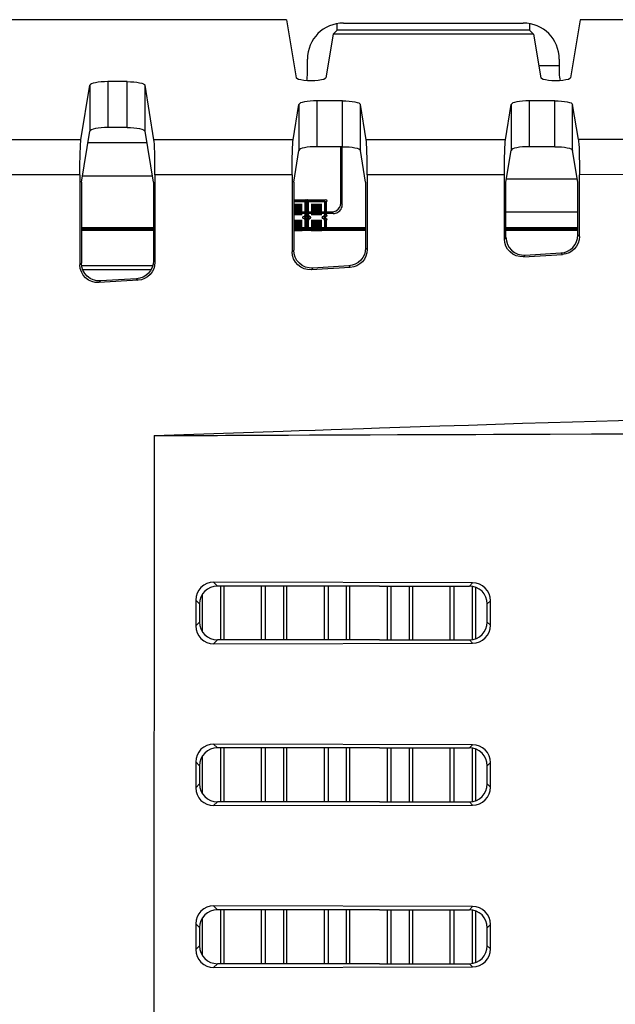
# Model space of a CAD drawing. Header units: millimetres. Extents: x 0 to 1682, y 0 to 1188.
# Tile 43 of 46: x 1423 to 1456, y 703 to 758. Entities that reach past the tile are written whole.
import ezdxf

# ---------------------------------------------------------------- set-up
doc = ezdxf.new("R2010")
doc.units = ezdxf.units.MM
doc.header["$LTSCALE"] = 92.51
for name, color, linetype in [('BASE_PCB_V00-TOPRC-SHAPE', 7, 'CONTINUOUS'), ('FFC_01-15W_MDP_240513-SHAPE', 7, 'CONTINUOUS'), ('FFC_02-185W-SHAPE', 7, 'CONTINUOUS'), ('FFC_02-185W_MDP_240513-SHAPE', 7, 'CONTINUOUS'), ('HEATSINK_RTW-SHAPE', 7, 'CONTINUOUS'), ('RC1900WD-FRONT_COVE7-2404-SHAPE', 7, 'CONTINUOUS'), ('REAR_CASE-RC19W-SHAPE', 7, 'CONTINUOUS'), ('REAR_COVER_RC1500WD-SHAPE', 7, 'CONTINUOUS'), ('TF31-60S-0_5SH_PRT_PRT_PR-SHAPE', 7, 'CONTINUOUS')]:
    doc.layers.add(name, color=color, linetype=linetype)

msp = doc.modelspace()

# ---------------------------------------------------------------- linework, layer by layer
at = {"layer": 'BASE_PCB_V00-TOPRC-SHAPE', "color": 7, "linetype": 'Continuous'}
for p, q in [((1430.51, 746.38), (1426.511, 746.38)), ((1442.31, 746.38), (1438.311, 746.38)), ((1454.108, 746.38), (1450.112, 746.38))]:
    msp.add_line(p, q, dxfattribs=at)
for points, const_width in [([(1438.795, 747.52), (1438.311, 747.52)], 0.654), ([(1438.995, 747.995), (1438.311, 747.995)], 0.178), ([(1438.995, 747.17), (1438.995, 747.995)], 0.178), ([(1439.875, 747.52), (1439.275, 747.52)], 0.654), ([(1439.075, 747.995), (1439.075, 747.17)], 0.178), ([(1440.075, 747.995), (1439.075, 747.995)], 0.178), ([(1440.075, 747.17), (1440.075, 747.995)], 0.178), ([(1438.795, 746.62), (1438.311, 746.62)], 0.654), ([(1438.895, 747.07), (1438.995, 747.17)], 0.178), ([(1438.995, 746.97), (1438.895, 747.07)], 0.178), ([(1438.995, 746.38), (1438.995, 746.97)], 0.178), ([(1439.875, 746.62), (1439.275, 746.62)], 0.654), ([(1439.075, 747.17), (1439.175, 747.07)], 0.178), ([(1439.175, 747.07), (1439.075, 746.97)], 0.178), ([(1439.075, 746.97), (1439.075, 746.38)], 0.178), ([(1439.975, 747.07), (1440.075, 747.17)], 0.178), ([(1440.075, 746.97), (1439.975, 747.07)], 0.178), ([(1440.075, 746.38), (1440.075, 746.97)], 0.178)]:
    msp.add_lwpolyline(points, dxfattribs=dict(at, const_width=const_width))
at = {"layer": 'BASE_PCB_V00-TOPRC-SHAPE', "color": 4, "linetype": 'Continuous', "const_width": 0.238}
for points in [[(1430.51, 746.43), (1426.511, 746.43)], [(1442.31, 746.43), (1438.311, 746.43)], [(1454.108, 746.43), (1450.112, 746.43)]]:
    msp.add_lwpolyline(points, dxfattribs=at)
at = {"layer": 'BASE_PCB_V00-TOPRC-SHAPE', "color": 7, "linetype": 'Continuous'}
for centre in [(1438.995, 747.995), (1439.075, 747.995), (1440.075, 747.995), (1438.895, 747.07), (1438.995, 747.17), (1438.995, 746.97), (1439.075, 747.17), (1439.075, 746.97), (1439.175, 747.07), (1439.975, 747.07), (1440.075, 747.17), (1440.075, 746.97)]:
    msp.add_circle(centre, 0.075, dxfattribs=at)
at = {"layer": 'FFC_01-15W_MDP_240513-SHAPE', "color": 7, "linetype": 'Continuous'}
for p, q in [((1451.934, 755.528), (1453.075, 755.528)), ((1450.142, 749.217), (1454.079, 749.217)), ((1450.112, 747.38), (1454.108, 747.38))]:
    msp.add_line(p, q, dxfattribs=at)
at = {"layer": 'FFC_02-185W-SHAPE', "color": 7, "linetype": 'Continuous'}
for p, q in [((1426.875, 751.242), (1430.146, 751.242)), ((1426.569, 749.38), (1430.452, 749.38))]:
    msp.add_line(p, q, dxfattribs=at)
at = {"layer": 'FFC_02-185W_MDP_240513-SHAPE', "color": 7, "linetype": 'Continuous'}
for p, q in [((1426.875, 751.242), (1430.146, 751.242)), ((1426.569, 749.38), (1430.452, 749.38))]:
    msp.add_line(p, q, dxfattribs=at)
at = {"layer": 'HEATSINK_RTW-SHAPE', "color": 7, "linetype": 'Continuous'}
for p, q in [((1434.234, 726.58), (1434.234, 723.58)), ((1434.435, 723.58), (1434.435, 726.58)), ((1436.516, 723.58), (1436.516, 726.58)), ((1436.717, 726.58), (1436.717, 723.58)), ((1437.734, 726.58), (1437.734, 723.58)), ((1437.935, 723.58), (1437.935, 726.58)), ((1440.016, 723.58), (1440.016, 726.58)), ((1440.217, 726.58), (1440.217, 723.58)), ((1441.234, 726.58), (1441.234, 723.58)), ((1441.435, 723.58), (1441.435, 726.58)), ((1443.516, 723.58), (1443.516, 726.58)), ((1443.717, 726.58), (1443.717, 723.58)), ((1444.734, 726.58), (1444.734, 723.58)), ((1444.935, 723.58), (1444.935, 726.58)), ((1447.016, 723.581), (1447.016, 726.58)), ((1447.217, 726.579), (1447.217, 723.581)), ((1448.234, 726.563), (1448.234, 723.598)), ((1448.435, 723.65), (1448.435, 726.511)), ((1433.217, 726.088), (1433.217, 724.072)), ((1434.234, 717.58), (1434.234, 714.58)), ((1434.435, 714.58), (1434.435, 717.58)), ((1436.516, 714.58), (1436.516, 717.58)), ((1436.717, 717.58), (1436.717, 714.58)), ((1437.734, 717.58), (1437.734, 714.58)), ((1437.935, 714.58), (1437.935, 717.58)), ((1440.016, 714.58), (1440.016, 717.58)), ((1440.217, 717.58), (1440.217, 714.58)), ((1441.234, 717.58), (1441.234, 714.58)), ((1441.435, 714.58), (1441.435, 717.58)), ((1443.516, 714.58), (1443.516, 717.58)), ((1443.717, 717.58), (1443.717, 714.58)), ((1444.734, 717.58), (1444.734, 714.58)), ((1444.935, 714.58), (1444.935, 717.58)), ((1447.016, 714.581), (1447.016, 717.58)), ((1447.217, 717.579), (1447.217, 714.581)), ((1448.234, 717.563), (1448.234, 714.598)), ((1448.435, 714.65), (1448.435, 717.511)), ((1433.217, 717.088), (1433.217, 715.072)), ((1434.234, 708.58), (1434.234, 705.58)), ((1434.435, 705.58), (1434.435, 708.58)), ((1436.516, 705.58), (1436.516, 708.58)), ((1436.717, 708.58), (1436.717, 705.58)), ((1437.734, 708.58), (1437.734, 705.58)), ((1437.935, 705.58), (1437.935, 708.58)), ((1440.016, 705.58), (1440.016, 708.58)), ((1440.217, 708.58), (1440.217, 705.58)), ((1441.234, 708.58), (1441.234, 705.58)), ((1441.435, 705.58), (1441.435, 708.58)), ((1443.516, 705.58), (1443.516, 708.58)), ((1443.717, 708.58), (1443.717, 705.58)), ((1444.734, 708.58), (1444.734, 705.58)), ((1444.935, 705.58), (1444.935, 708.58)), ((1447.016, 705.581), (1447.016, 708.58)), ((1447.217, 708.579), (1447.217, 705.581)), ((1448.234, 708.563), (1448.234, 705.598)), ((1448.435, 705.65), (1448.435, 708.511)), ((1433.217, 708.088), (1433.217, 706.072))]:
    msp.add_line(p, q, dxfattribs=at)
at = {"layer": 'RC1900WD-FRONT_COVE7-2404-SHAPE', "color": 7, "linetype": 'Continuous'}
for p, q in [((1440.925, 747.88), (1440.925, 751.007)), ((1441.013, 747.793), (1441.013, 751.007)), ((1440.925, 747.88), (1441.013, 747.793)), ((1438.311, 747.38), (1440.426, 747.38)), ((1440.513, 747.293), (1438.311, 747.293)), ((1440.426, 747.38), (1440.513, 747.293))]:
    msp.add_line(p, q, dxfattribs=at)
for points in [[(1440.426, 747.38), (1440.56, 747.4), (1440.676, 747.448), (1440.779, 747.527), (1440.858, 747.629), (1440.906, 747.746), (1440.925, 747.88)], [(1440.513, 747.293), (1440.579, 747.297), (1440.642, 747.31), (1440.704, 747.331), (1440.763, 747.36), (1440.817, 747.396), (1440.866, 747.439)], [(1440.866, 747.439), (1440.91, 747.489), (1440.946, 747.543), (1440.975, 747.601), (1440.996, 747.663), (1441.008, 747.727), (1441.013, 747.793)]]:
    msp.add_lwpolyline(points, dxfattribs=at)
at = {"layer": 'REAR_CASE-RC19W-SHAPE', "color": 7, "linetype": 'Continuous'}
for p, q in [((1441.075, 757.88), (1451.075, 757.88)), ((1439.075, 755.08), (1439.075, 755.88)), ((1453.075, 755.88), (1453.075, 755.08))]:
    msp.add_line(p, q, dxfattribs=at)
for centre, start, end in [((1441.075, 755.88), 90, 180), ((1451.075, 755.88), 0, 90), ((1437.075, 755.08), 348.3557, 0), ((1455.075, 755.08), 180, 191.6442)]:
    msp.add_arc(centre, 2, start, end, dxfattribs=at)
at = {"layer": 'REAR_COVER_RC1500WD-SHAPE', "color": 7, "linetype": 'Continuous'}
for p, q in [((1437.917, 758.069), (1298.234, 758.069)), ((1437.917, 758.069), (1438.448, 754.838)), ((1440.725, 757.484), (1440.725, 757.88)), ((1451.426, 757.88), (1451.426, 757.484)), ((1454.234, 758.069), (1453.703, 754.838)), ((1472.264, 758.069), (1454.234, 758.069)), ((1440.501, 757.26), (1440.103, 754.838)), ((1440.501, 757.26), (1440.725, 757.484)), ((1451.65, 757.26), (1440.501, 757.26)), ((1451.426, 757.484), (1440.725, 757.484)), ((1451.426, 757.484), (1451.65, 757.26)), ((1451.65, 757.26), (1452.048, 754.838)), ((1426.479, 751.391), (1426.977, 754.42)), ((1426.977, 754.42), (1426.977, 751.865)), ((1427.976, 754.626), (1427.976, 752.07)), ((1429.045, 754.626), (1427.976, 754.626)), ((1429.045, 752.07), (1429.045, 754.626)), ((1430.044, 751.865), (1430.044, 754.42)), ((1430.542, 751.391), (1430.044, 754.42)), ((1438.279, 751.391), (1438.602, 753.358)), ((1438.602, 753.358), (1438.602, 750.802)), ((1439.602, 753.563), (1439.602, 751.007)), ((1441.019, 753.563), (1439.602, 753.563)), ((1441.019, 751.007), (1441.019, 753.563)), ((1442.019, 750.802), (1442.019, 753.358)), ((1442.342, 751.391), (1442.019, 753.358)), ((1450.08, 751.396), (1450.402, 753.358)), ((1450.402, 753.358), (1450.402, 750.802)), ((1451.402, 753.563), (1451.402, 751.007)), ((1452.819, 753.563), (1451.402, 753.563)), ((1452.819, 751.007), (1452.819, 753.563)), ((1453.819, 750.802), (1453.819, 753.358)), ((1454.14, 751.402), (1453.819, 753.358)), ((1426.511, 749.03), (1426.977, 751.865)), ((1429.045, 752.07), (1427.976, 752.07)), ((1430.51, 749.03), (1430.044, 751.865)), ((1426.479, 751.391), (1418.742, 751.391)), ((1438.279, 751.391), (1430.542, 751.391)), ((1444.812, 751.392), (1442.342, 751.391)), ((1438.311, 749.03), (1438.602, 750.802)), ((1441.019, 751.007), (1439.602, 751.007)), ((1442.31, 749.03), (1442.019, 750.802)), ((1450.112, 749.035), (1450.402, 750.802)), ((1452.819, 751.007), (1451.402, 751.007)), ((1454.108, 749.041), (1453.819, 750.802)), ((1426.424, 749.435), (1418.797, 749.435)), ((1426.424, 749.435), (1426.424, 744.446)), ((1426.511, 749.03), (1426.511, 744.538)), ((1430.51, 749.03), (1430.51, 744.66)), ((1430.597, 749.435), (1430.597, 744.578)), ((1438.224, 749.435), (1430.597, 749.435)), ((1438.224, 749.435), (1438.224, 745.164)), ((1438.311, 749.03), (1438.311, 745.257)), ((1442.31, 749.03), (1442.31, 745.378)), ((1442.397, 749.435), (1442.397, 745.296)), ((1444.798, 749.435), (1442.397, 749.435)), ((1450.025, 745.883), (1450.025, 749.439)), ((1450.112, 745.976), (1450.112, 749.035)), ((1454.108, 746.098), (1454.108, 749.041)), ((1461.829, 749.466), (1454.195, 749.446)), ((1454.195, 746.016), (1454.195, 749.446)), ((1450.112, 745.976), (1450.025, 745.883)), ((1454.108, 746.098), (1454.195, 746.016)), ((1438.311, 745.257), (1438.224, 745.164)), ((1442.31, 745.378), (1442.397, 745.296)), ((1451.172, 744.978), (1453.17, 745.101)), ((1453.17, 745.101), (1453.257, 745.018)), ((1430.51, 744.66), (1430.597, 744.578)), ((1451.085, 744.886), (1453.257, 745.018)), ((1451.172, 744.978), (1451.085, 744.886)), ((1426.511, 744.538), (1426.424, 744.446)), ((1441.458, 744.299), (1439.284, 744.166)), ((1439.371, 744.259), (1439.284, 744.166)), ((1441.371, 744.381), (1439.371, 744.259)), ((1441.371, 744.381), (1441.458, 744.299)), ((1429.658, 743.58), (1427.484, 743.448)), ((1427.571, 743.541), (1427.484, 743.448)), ((1429.571, 743.663), (1427.571, 743.541)), ((1429.571, 743.663), (1429.658, 743.58)), ((1430.546, 734.942), (1430.524, 620.528)), ((1438.015, 734.976), (1439.195, 734.981)), ((1441.136, 734.988), (1442.555, 734.994)), ((1444.891, 735.002), (1448.44, 735.014)), ((1434.072, 726.58), (1433.86, 726.791)), ((1448.258, 726.759), (1433.86, 726.791)), ((1443.075, 726.58), (1434.072, 726.58)), ((1448.078, 726.579), (1448.258, 726.759)), ((1432.862, 725.797), (1432.862, 724.363)), ((1433.075, 725.584), (1432.862, 725.797)), ((1433.075, 725.584), (1433.075, 724.576)), ((1449.074, 725.583), (1449.252, 725.761)), ((1449.074, 724.578), (1449.074, 725.583)), ((1449.252, 724.399), (1449.252, 725.761)), ((1433.075, 724.576), (1432.862, 724.363)), ((1449.074, 724.578), (1449.252, 724.399)), ((1434.072, 723.58), (1433.86, 723.369)), ((1433.86, 723.369), (1448.258, 723.401)), ((1443.075, 723.58), (1434.072, 723.58)), ((1443.075, 723.58), (1445.577, 723.58)), ((1445.577, 723.58), (1448.078, 723.581)), ((1448.078, 723.581), (1448.258, 723.401)), ((1433.86, 717.791), (1434.072, 717.58)), ((1448.258, 717.759), (1433.86, 717.791)), ((1448.258, 717.759), (1448.078, 717.579)), ((1443.075, 717.58), (1434.072, 717.58)), ((1432.862, 716.797), (1432.862, 715.363)), ((1432.862, 716.797), (1433.075, 716.584)), ((1449.252, 716.761), (1449.074, 716.583)), ((1449.252, 715.399), (1449.252, 716.761)), ((1433.075, 716.584), (1433.075, 715.576)), ((1449.074, 715.578), (1449.074, 716.583)), ((1432.862, 715.363), (1433.075, 715.576)), ((1449.252, 715.399), (1449.074, 715.578)), ((1433.86, 714.369), (1434.072, 714.58)), ((1443.075, 714.58), (1434.072, 714.58)), ((1443.075, 714.58), (1445.577, 714.58)), ((1445.577, 714.58), (1448.078, 714.581)), ((1448.258, 714.401), (1448.078, 714.581)), ((1433.86, 714.369), (1448.258, 714.401)), ((1448.258, 708.759), (1433.86, 708.791)), ((1433.86, 708.791), (1434.072, 708.58)), ((1443.075, 708.58), (1434.072, 708.58)), ((1448.258, 708.759), (1448.078, 708.579)), ((1432.862, 707.797), (1432.862, 706.363)), ((1432.862, 707.797), (1433.075, 707.584)), ((1433.075, 707.584), (1433.075, 706.576)), ((1449.252, 707.761), (1449.074, 707.583)), ((1449.074, 706.578), (1449.074, 707.583)), ((1449.252, 706.399), (1449.252, 707.761)), ((1432.862, 706.363), (1433.075, 706.576)), ((1449.252, 706.399), (1449.074, 706.578)), ((1433.86, 705.369), (1434.072, 705.58)), ((1433.86, 705.369), (1448.258, 705.401)), ((1443.075, 705.58), (1434.072, 705.58)), ((1443.075, 705.58), (1445.577, 705.58)), ((1445.577, 705.58), (1448.078, 705.581)), ((1448.258, 705.401), (1448.078, 705.581))]:
    msp.add_line(p, q, dxfattribs=at)
for points in [[(1427.976, 754.626), (1427.784, 754.622), (1427.605, 754.61), (1427.436, 754.592), (1427.286, 754.567), (1427.161, 754.536), (1427.064, 754.5), (1427.004, 754.462), (1426.977, 754.42)], [(1429.045, 754.626), (1429.237, 754.622), (1429.416, 754.61), (1429.585, 754.592), (1429.735, 754.567), (1429.86, 754.536), (1429.957, 754.5), (1430.017, 754.462), (1430.044, 754.42)], [(1440.103, 754.838), (1440.065, 754.792), (1439.981, 754.752), (1439.847, 754.717), (1439.678, 754.69), (1439.483, 754.674), (1439.275, 754.668), (1439.068, 754.674), (1438.873, 754.69), (1438.704, 754.717), (1438.57, 754.752), (1438.486, 754.792), (1438.448, 754.838)], [(1453.703, 754.838), (1453.665, 754.792), (1453.581, 754.752), (1453.447, 754.717), (1453.278, 754.69), (1453.083, 754.674), (1452.875, 754.668), (1452.668, 754.674), (1452.473, 754.69), (1452.304, 754.717), (1452.17, 754.752), (1452.086, 754.792), (1452.048, 754.838)], [(1439.602, 753.563), (1439.41, 753.559), (1439.231, 753.548), (1439.062, 753.529), (1438.911, 753.504), (1438.786, 753.473), (1438.69, 753.437), (1438.629, 753.399), (1438.602, 753.358)], [(1441.019, 753.563), (1441.211, 753.559), (1441.39, 753.548), (1441.559, 753.529), (1441.71, 753.504), (1441.835, 753.473), (1441.931, 753.437), (1441.992, 753.399), (1442.019, 753.358)], [(1451.402, 753.563), (1451.21, 753.559), (1451.031, 753.548), (1450.862, 753.529), (1450.711, 753.504), (1450.586, 753.473), (1450.49, 753.437), (1450.429, 753.399), (1450.402, 753.358)], [(1452.819, 753.563), (1453.011, 753.559), (1453.19, 753.548), (1453.359, 753.529), (1453.51, 753.504), (1453.635, 753.473), (1453.731, 753.437), (1453.792, 753.399), (1453.819, 753.358)], [(1427.976, 752.07), (1427.784, 752.066), (1427.605, 752.055), (1427.436, 752.036), (1427.286, 752.011), (1427.161, 751.98), (1427.064, 751.944), (1427.004, 751.906), (1426.977, 751.865)], [(1429.045, 752.07), (1429.237, 752.066), (1429.416, 752.055), (1429.585, 752.036), (1429.735, 752.011), (1429.86, 751.98), (1429.957, 751.944), (1430.017, 751.906), (1430.044, 751.865)], [(1426.424, 749.435), (1426.425, 749.778), (1426.428, 750.102), (1426.433, 750.412), (1426.439, 750.693), (1426.448, 750.938), (1426.457, 751.14), (1426.468, 751.29), (1426.479, 751.391)], [(1430.597, 749.435), (1430.596, 749.778), (1430.593, 750.102), (1430.588, 750.412), (1430.582, 750.693), (1430.573, 750.938), (1430.564, 751.14), (1430.553, 751.29), (1430.542, 751.391)], [(1438.224, 749.435), (1438.225, 749.778), (1438.228, 750.102), (1438.233, 750.412), (1438.239, 750.693), (1438.248, 750.938), (1438.257, 751.14), (1438.268, 751.29), (1438.279, 751.391)], [(1442.397, 749.435), (1442.396, 749.778), (1442.393, 750.102), (1442.388, 750.412), (1442.382, 750.693), (1442.373, 750.938), (1442.364, 751.14), (1442.353, 751.29), (1442.342, 751.391)], [(1450.08, 751.396), (1448.314, 751.394), (1446.558, 751.392), (1444.812, 751.392)], [(1450.025, 749.439), (1450.026, 749.784), (1450.029, 750.108), (1450.033, 750.418), (1450.04, 750.699), (1450.048, 750.943), (1450.058, 751.145), (1450.068, 751.295), (1450.08, 751.396)], [(1461.884, 751.423), (1459.931, 751.416), (1457.99, 751.411), (1456.059, 751.406), (1454.14, 751.402)], [(1454.14, 751.402), (1454.152, 751.301), (1454.162, 751.151), (1454.172, 750.95), (1454.18, 750.706), (1454.186, 750.424), (1454.191, 750.115), (1454.194, 749.79), (1454.195, 749.446)], [(1439.602, 751.007), (1439.41, 751.003), (1439.231, 750.992), (1439.062, 750.973), (1438.911, 750.948), (1438.786, 750.917), (1438.69, 750.882), (1438.629, 750.843), (1438.602, 750.802)], [(1441.019, 751.007), (1441.211, 751.003), (1441.39, 750.992), (1441.559, 750.973), (1441.71, 750.948), (1441.835, 750.917), (1441.931, 750.882), (1441.992, 750.843), (1442.019, 750.802)], [(1451.402, 751.007), (1451.21, 751.003), (1451.031, 750.992), (1450.862, 750.973), (1450.711, 750.948), (1450.586, 750.917), (1450.49, 750.882), (1450.429, 750.843), (1450.402, 750.802)], [(1452.819, 751.007), (1453.011, 751.003), (1453.19, 750.992), (1453.359, 750.973), (1453.51, 750.948), (1453.635, 750.917), (1453.731, 750.882), (1453.792, 750.843), (1453.819, 750.802)], [(1450.025, 749.439), (1448.273, 749.437), (1446.531, 749.436), (1444.798, 749.435)], [(1451.085, 744.886), (1450.879, 744.894), (1450.686, 744.942), (1450.501, 745.033), (1450.337, 745.157), (1450.205, 745.31), (1450.107, 745.485), (1450.047, 745.675), (1450.025, 745.883)], [(1450.112, 745.976), (1450.135, 745.768), (1450.194, 745.578), (1450.293, 745.402), (1450.424, 745.25), (1450.588, 745.126), (1450.774, 745.035), (1450.967, 744.987), (1451.172, 744.978)], [(1453.17, 745.101), (1453.357, 745.13), (1453.53, 745.192), (1453.692, 745.287), (1453.834, 745.411), (1453.95, 745.56), (1454.037, 745.729), (1454.089, 745.907), (1454.108, 746.098)], [(1454.195, 746.016), (1454.176, 745.825), (1454.125, 745.646), (1454.038, 745.478), (1453.922, 745.329), (1453.78, 745.205), (1453.618, 745.11), (1453.445, 745.048), (1453.257, 745.018)], [(1439.284, 744.166), (1439.076, 744.176), (1438.883, 744.224), (1438.7, 744.313), (1438.538, 744.436), (1438.406, 744.59), (1438.306, 744.767), (1438.246, 744.957), (1438.224, 745.164)], [(1439.371, 744.259), (1439.164, 744.269), (1438.97, 744.317), (1438.787, 744.406), (1438.626, 744.529), (1438.493, 744.683), (1438.393, 744.86), (1438.333, 745.05), (1438.311, 745.257)], [(1442.31, 745.378), (1442.291, 745.188), (1442.239, 745.01), (1442.153, 744.842), (1442.038, 744.693), (1441.897, 744.57), (1441.735, 744.474), (1441.56, 744.411), (1441.371, 744.381)], [(1442.397, 745.296), (1442.378, 745.106), (1442.327, 744.928), (1442.241, 744.76), (1442.126, 744.611), (1441.984, 744.487), (1441.822, 744.391), (1441.648, 744.329), (1441.458, 744.299)], [(1430.51, 744.66), (1430.491, 744.469), (1430.439, 744.292), (1430.353, 744.124), (1430.238, 743.975), (1430.097, 743.851), (1429.935, 743.755), (1429.76, 743.693), (1429.571, 743.663)], [(1430.597, 744.578), (1430.578, 744.387), (1430.527, 744.209), (1430.441, 744.042), (1430.326, 743.893), (1430.184, 743.769), (1430.022, 743.673), (1429.848, 743.611), (1429.658, 743.58)], [(1427.484, 743.448), (1427.276, 743.458), (1427.083, 743.506), (1426.9, 743.595), (1426.738, 743.718), (1426.606, 743.872), (1426.506, 744.049), (1426.446, 744.239), (1426.424, 744.446)], [(1427.571, 743.541), (1427.364, 743.55), (1427.17, 743.599), (1426.987, 743.687), (1426.826, 743.81), (1426.693, 743.965), (1426.593, 744.142), (1426.533, 744.332), (1426.511, 744.538)], [(1448.029, 735.533), (1451.038, 735.626), (1452.456, 735.67), (1453.817, 735.712), (1455.122, 735.751), (1456.371, 735.789), (1457.567, 735.825), (1458.71, 735.859), (1459.802, 735.891), (1460.844, 735.921), (1461.84, 735.95), (1462.789, 735.978), (1463.694, 736.004), (1464.557, 736.028), (1465.38, 736.052), (1466.163, 736.074), (1466.91, 736.095), (1467.62, 736.114)], [(1430.546, 734.942), (1437.727, 735.189), (1438.619, 735.22), (1439.51, 735.25), (1440.4, 735.281)], [(1440.4, 735.281), (1442.183, 735.342), (1443.075, 735.373)], [(1443.075, 735.373), (1444.786, 735.43), (1446.438, 735.483), (1448.029, 735.533)], [(1430.546, 734.942), (1430.844, 734.943), (1431.153, 734.945), (1431.474, 734.946)], [(1431.474, 734.946), (1432.151, 734.949), (1432.509, 734.951), (1432.881, 734.953)], [(1432.881, 734.953), (1433.666, 734.957), (1434.081, 734.958), (1434.511, 734.96)], [(1434.511, 734.96), (1435.421, 734.965), (1435.903, 734.967), (1436.402, 734.969)], [(1436.402, 734.969), (1437.457, 734.973), (1438.015, 734.976)], [(1439.195, 734.981), (1440.465, 734.986), (1441.136, 734.988)], [(1442.555, 734.994), (1444.084, 734.999), (1444.891, 735.002)], [(1448.44, 735.014), (1449.413, 735.018), (1451.472, 735.025)], [(1451.472, 735.025), (1452.561, 735.029), (1454.864, 735.038)], [(1454.864, 735.038), (1456.081, 735.042), (1457.345, 735.047), (1460.018, 735.058)], [(1433.86, 726.791), (1433.661, 726.771), (1433.477, 726.716), (1433.305, 726.624), (1433.153, 726.501), (1433.03, 726.351), (1432.938, 726.179), (1432.882, 725.996), (1432.862, 725.797)], [(1434.072, 726.58), (1433.873, 726.56), (1433.689, 726.504), (1433.518, 726.412), (1433.367, 726.289), (1433.244, 726.138), (1433.151, 725.966), (1433.096, 725.782), (1433.075, 725.584)], [(1443.075, 726.58), (1445.577, 726.58), (1446.828, 726.58), (1448.078, 726.579)], [(1449.074, 725.583), (1449.053, 725.783), (1448.997, 725.967), (1448.904, 726.139), (1448.781, 726.289), (1448.63, 726.412), (1448.459, 726.504), (1448.276, 726.559), (1448.078, 726.579)], [(1449.252, 725.761), (1449.232, 725.96), (1449.177, 726.143), (1449.084, 726.316), (1448.961, 726.467), (1448.811, 726.59), (1448.639, 726.683), (1448.456, 726.738), (1448.258, 726.759)], [(1432.862, 724.363), (1432.882, 724.164), (1432.938, 723.981), (1433.03, 723.81), (1433.153, 723.659), (1433.305, 723.536), (1433.477, 723.444), (1433.661, 723.389), (1433.86, 723.369)], [(1433.075, 724.576), (1433.096, 724.378), (1433.151, 724.194), (1433.244, 724.022), (1433.367, 723.871), (1433.518, 723.748), (1433.689, 723.656), (1433.873, 723.601), (1434.072, 723.58)], [(1448.078, 723.581), (1448.279, 723.602), (1448.464, 723.659), (1448.636, 723.752), (1448.786, 723.876), (1448.908, 724.026), (1448.999, 724.197), (1449.054, 724.38), (1449.074, 724.578)], [(1448.258, 723.401), (1448.456, 723.422), (1448.639, 723.477), (1448.811, 723.57), (1448.961, 723.693), (1449.084, 723.845), (1449.177, 724.017), (1449.232, 724.201), (1449.252, 724.399)], [(1433.86, 717.791), (1433.661, 717.771), (1433.477, 717.716), (1433.305, 717.624), (1433.153, 717.501), (1433.03, 717.351), (1432.938, 717.179), (1432.882, 716.996), (1432.862, 716.797)], [(1449.252, 716.761), (1449.232, 716.96), (1449.177, 717.143), (1449.084, 717.316), (1448.961, 717.467), (1448.811, 717.59), (1448.639, 717.683), (1448.456, 717.738), (1448.258, 717.759)], [(1434.072, 717.58), (1433.873, 717.56), (1433.689, 717.504), (1433.518, 717.412), (1433.367, 717.289), (1433.244, 717.138), (1433.151, 716.966), (1433.096, 716.782), (1433.075, 716.584)], [(1443.075, 717.58), (1445.577, 717.58), (1446.828, 717.58), (1448.078, 717.579)], [(1449.074, 716.583), (1449.053, 716.783), (1448.997, 716.967), (1448.904, 717.139), (1448.781, 717.289), (1448.63, 717.412), (1448.459, 717.504), (1448.276, 717.559), (1448.078, 717.579)], [(1433.075, 715.576), (1433.096, 715.378), (1433.151, 715.194), (1433.244, 715.022), (1433.367, 714.871), (1433.518, 714.748), (1433.689, 714.656), (1433.873, 714.601), (1434.072, 714.58)], [(1448.078, 714.581), (1448.279, 714.602), (1448.464, 714.659), (1448.636, 714.752), (1448.786, 714.876), (1448.908, 715.026), (1448.999, 715.197), (1449.054, 715.38), (1449.074, 715.578)], [(1432.862, 715.363), (1432.882, 715.164), (1432.938, 714.981), (1433.03, 714.81), (1433.153, 714.659), (1433.305, 714.536), (1433.477, 714.444), (1433.661, 714.389), (1433.86, 714.369)], [(1448.258, 714.401), (1448.456, 714.422), (1448.639, 714.477), (1448.811, 714.57), (1448.961, 714.693), (1449.084, 714.845), (1449.177, 715.017), (1449.232, 715.201), (1449.252, 715.399)], [(1433.86, 708.791), (1433.661, 708.771), (1433.477, 708.716), (1433.305, 708.624), (1433.153, 708.501), (1433.03, 708.351), (1432.938, 708.179), (1432.882, 707.996), (1432.862, 707.797)], [(1434.072, 708.58), (1433.873, 708.56), (1433.689, 708.504), (1433.518, 708.412), (1433.367, 708.289), (1433.244, 708.138), (1433.151, 707.966), (1433.096, 707.782), (1433.075, 707.584)], [(1443.075, 708.58), (1445.577, 708.58), (1446.828, 708.58), (1448.078, 708.579)], [(1449.074, 707.583), (1449.053, 707.783), (1448.997, 707.967), (1448.904, 708.139), (1448.781, 708.289), (1448.63, 708.412), (1448.459, 708.504), (1448.276, 708.559), (1448.078, 708.579)], [(1449.252, 707.761), (1449.232, 707.96), (1449.177, 708.143), (1449.084, 708.316), (1448.961, 708.467), (1448.811, 708.59), (1448.639, 708.683), (1448.456, 708.738), (1448.258, 708.759)], [(1432.862, 706.363), (1432.882, 706.164), (1432.938, 705.981), (1433.03, 705.81), (1433.153, 705.659), (1433.305, 705.536), (1433.477, 705.444), (1433.661, 705.389), (1433.86, 705.369)], [(1433.075, 706.576), (1433.096, 706.378), (1433.151, 706.194), (1433.244, 706.022), (1433.367, 705.871), (1433.518, 705.748), (1433.689, 705.656), (1433.873, 705.601), (1434.072, 705.58)], [(1448.078, 705.581), (1448.279, 705.602), (1448.464, 705.659), (1448.636, 705.752), (1448.786, 705.876), (1448.908, 706.026), (1448.999, 706.197), (1449.054, 706.38), (1449.074, 706.578)], [(1448.258, 705.401), (1448.456, 705.422), (1448.639, 705.477), (1448.811, 705.57), (1448.961, 705.693), (1449.084, 705.845), (1449.177, 706.017), (1449.232, 706.201), (1449.252, 706.399)]]:
    msp.add_lwpolyline(points, dxfattribs=at)
at = {"layer": 'TF31-60S-0_5SH_PRT_PRT_PR-SHAPE', "color": 7, "linetype": 'Continuous'}
for p, q in [((1430.465, 744.38), (1426.528, 744.38)), ((1426.581, 744.18), (1430.382, 744.18))]:
    msp.add_line(p, q, dxfattribs=at)

doc.saveas('drawing.dxf')
